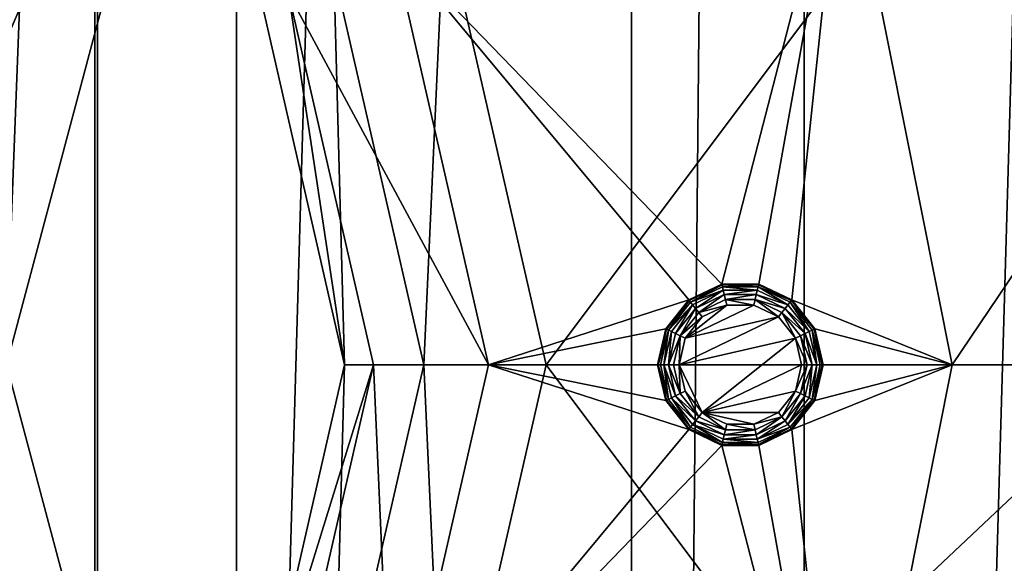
# Model space of a CAD drawing. Extents: x -3 to 104, y -79 to 161.
# Tile 88 of 203: x 18.28 to 25.12, y 46.93 to 50.71. Entities that reach past the tile are written whole.
import ezdxf

# ---------------------------------------------------------------- set-up
doc = ezdxf.new("R2010")
doc.units = 0
doc.header["$MEASUREMENT"] = 0

msp = doc.modelspace()

# ---------------------------------------------------------------- linework, layer by layer
for points in [[(17.620001, 0, -71.599998), (17.620001, 130, -71.599998), (18.82, 130, -71.599998)], [(18.82, 0, -71.599998), (17.620001, 0, -71.599998), (18.82, 130, -71.599998)], [(22.530001, 130, -10.3), (18.82, 0, -10.3), (18.82, 130, -10.3)], [(22.530001, 0, -10.3), (18.82, 0, -10.3), (22.530001, 130, -10.3)], [(18.82, 130, -10.3), (18.82, 0, -71.599998), (18.82, 130, -71.599998)], [(18.82, 0, -10.3), (18.82, 0, -71.599998), (18.82, 130, -10.3)], [(22.530001, 0, -71.599998), (22.530001, 130, -71.599998), (23.73, 130, -71.599998)], [(23.73, 0, -71.599998), (22.530001, 0, -71.599998), (23.73, 130, -71.599998)], [(22.530001, 130, -71.599998), (22.530001, 0, -10.3), (22.530001, 130, -10.3)], [(22.530001, 0, -71.599998), (22.530001, 0, -10.3), (22.530001, 130, -71.599998)], [(27.440001, 130, -10.3), (23.73, 0, -10.3), (23.73, 130, -10.3)], [(27.440001, 0, -10.3), (23.73, 0, -10.3), (27.440001, 130, -10.3)], [(23.73, 130, -10.3), (23.73, 0, -71.599998), (23.73, 130, -71.599998)], [(23.73, 0, -10.3), (23.73, 0, -71.599998), (23.73, 130, -10.3)], [(36.471001, 29.076, 0.1), (15.471, 126.727997, 0.1), (36.471001, 116.879997, 0.1)], [(15.471, 19.228001, 0.1), (15.471, 126.727997, 0.1), (36.471001, 29.076, 0.1)], [(2.9217, 124.593002), (36.411301, 23.4326), (36.411301, 112.523003)], [(2.9217, 5.4074), (36.411301, 23.4326), (2.9217, 124.593002)], [(5.1713, 6.7213, -72.699997), (95.428703, 123.278999, -72.699997), (5.1713, 123.278999, -72.699997)], [(5.1713, 6.7213, -72.699997), (95.428703, 6.7213, -72.699997), (95.428703, 123.278999, -72.699997)], [(36.945, 29.2971, 18.9), (9.6776, 87.4431, 18.9), (8.9759, 87.105202, 18.9)], [(37.4501, 29.4324, 18.9), (9.6776, 87.4431, 18.9), (36.945, 29.2971, 18.9)], [(37.971001, 29.478001, 18.9), (9.6776, 87.4431, 18.9), (37.4501, 29.4324, 18.9)], [(37.971001, 29.478001, 18.9), (72.336403, 70.811302, 18.9), (9.6776, 87.4431, 18.9)], [(72.509804, 70.052002, 54.099998), (9.6776, 22.179501, 54.099998), (9.6776, 87.4431, 54.099998)], [(36.471001, 29.076, 18.9), (8.9759, 87.105202, 18.9), (8.9759, 22.517401, 18.9)], [(36.945, 29.2971, 18.9), (8.9759, 87.105202, 18.9), (36.471001, 29.076, 18.9)], [(72.509804, 70.052002, 54.099998), (10.1631, 21.570601, 54.099998), (9.6776, 22.179501, 54.099998)], [(72.509804, 21.570601, 54.099998), (10.1631, 21.570601, 54.099998), (72.509804, 70.052002, 54.099998)], [(18.799999, 33.200001, -76.900002), (17.6, 33.200001, -76.900002), (18.799999, 64.400002, -76.900002)], [(18.799999, 64.400002, -76.900002), (17.6, 33.200001, -76.900002), (17.6, 64.400002, -76.900002)], [(38.599998, 64.400002, -74.699997), (38.599998, 33.200001, -74.699997), (18.799999, 64.400002, -74.699997)], [(38.599998, 33.200001, -74.699997), (18.799999, 33.200001, -74.699997), (18.799999, 64.400002, -74.699997)], [(18.799999, 33.200001, -76.900002), (18.799999, 64.400002, -76.900002), (18.799999, 33.200001, -74.699997)], [(18.799999, 33.200001, -74.699997), (18.799999, 64.400002, -76.900002), (18.799999, 64.400002, -74.699997)], [(26.243, 50.509701, 71.425003), (24.754499, 54.329399, 71.382202), (23.9988, 52.127201, 68.099998)], [(26.243, 50.509701, 71.425003), (25.5597, 53.739899, 71.400299), (24.754499, 54.329399, 71.382202)], [(17.849701, 49.786499, 62.200001), (19.7864, 54.311298, 62.200001), (16.9063, 50.969501, 62.200001)], [(18.186399, 48.311298, 62.200001), (19.7864, 54.311298, 62.200001), (17.849701, 49.786499, 62.200001)], [(19.7864, 42.311298, 62.200001), (19.7864, 54.311298, 62.200001), (18.186399, 48.311298, 62.200001)], [(19.7864, 54.311298, 55.700001), (28.586399, 50.611301, 55.700001), (28.586399, 54.2113, 55.700001)], [(19.7864, 42.311298, 55.700001), (28.586399, 50.611301, 55.700001), (19.7864, 54.311298, 55.700001)], [(19.7864, 54.311298, 62.200001), (19.7864, 42.311298, 62.200001), (19.7864, 54.311298, 55.700001)], [(19.7864, 42.311298, 62.200001), (19.7864, 42.311298, 55.700001), (19.7864, 54.311298, 55.700001)], [(25.1595, 52.607899, 66.050003), (21.937201, 48.311298, 66.050003), (21.229, 51.413898, 66.050003)], [(26.014099, 48.311298, 66.050003), (21.937201, 48.311298, 66.050003), (25.1595, 52.607899, 66.050003)], [(23.158501, 48.871899, 68.099998), (23.9988, 52.127201, 68.099998), (20.868, 51.240002, 68.099998)], [(23.158501, 48.871899, 68.099998), (23.4144, 48.871899, 68.099998), (23.9988, 52.127201, 68.099998)], [(23.4144, 48.871899, 68.099998), (23.645, 48.760899, 68.099998), (23.9988, 52.127201, 68.099998)], [(23.645, 48.760899, 68.099998), (24.7579, 48.311298, 68.099998), (23.9988, 52.127201, 68.099998)], [(24.7579, 48.311298, 68.099998), (26.243, 50.509701, 71.425003), (23.9988, 52.127201, 68.099998)], [(21.229, 51.413898, 66.050003), (21.086399, 48.311298, 67.650002), (20.4625, 51.0448, 67.650002)], [(21.229, 51.413898, 66.050003), (21.937201, 48.311298, 66.050003), (21.086399, 48.311298, 67.650002)], [(21.5364, 48.311298, 68.099998), (20.868, 51.240002, 68.099998), (20.1472, 50.892899, 68.900002)], [(22.9279, 48.760899, 68.099998), (23.158501, 48.871899, 68.099998), (20.868, 51.240002, 68.099998)], [(21.5364, 48.311298, 68.099998), (22.9279, 48.760899, 68.099998), (20.868, 51.240002, 68.099998)], [(20.5364, 48.311298, 67.650002), (19.966999, 50.806099, 67.650002), (20.4625, 51.0448, 67.650002)], [(21.086399, 48.311298, 67.650002), (20.5364, 48.311298, 67.650002), (20.4625, 51.0448, 67.650002)], [(20.5364, 48.311298, 68.900002), (20.1472, 50.892899, 68.900002), (19.966999, 50.806099, 68.900002)], [(20.5364, 48.311298, 68.900002), (20.736401, 48.311298, 68.900002), (20.1472, 50.892899, 68.900002)], [(21.5364, 48.311298, 68.099998), (20.1472, 50.892899, 68.900002), (20.736401, 48.311298, 68.900002)], [(19.966999, 50.806099, 68.900002), (19.966999, 50.806099, 67.650002), (20.5364, 48.311298, 68.900002)], [(19.966999, 50.806099, 67.650002), (20.5364, 48.311298, 67.650002), (20.5364, 48.311298, 68.900002)], [(10.3364, 20.8113, 55.700001), (72.336403, 20.8113, 55.700001), (40.586399, 50.611301, 55.700001)], [(10.3364, 20.8113, 55.700001), (40.586399, 50.611301, 55.700001), (19.7864, 42.311298, 55.700001)], [(19.7864, 42.311298, 55.700001), (40.586399, 50.611301, 55.700001), (34.586399, 50.611301, 55.700001)], [(19.7864, 42.311298, 55.700001), (34.586399, 50.611301, 55.700001), (28.586399, 50.611301, 55.700001)], [(26.4512, 48.311298, 71.426903), (26.243, 50.509701, 71.425003), (24.7579, 48.311298, 68.099998)], [(23.158501, 48.871899, 68.099998), (22.9279, 48.760899, 68.25), (23.158501, 48.871899, 68.25)], [(23.158501, 48.871899, 68.099998), (22.9279, 48.760899, 68.099998), (22.9279, 48.760899, 68.25)], [(22.931101, 48.756901, 68.288803), (23.158501, 48.871899, 68.25), (22.9279, 48.760899, 68.25)], [(22.931101, 48.756901, 68.288803), (23.159599, 48.866901, 68.288803), (23.158501, 48.871899, 68.25)], [(22.9405, 48.745098, 68.324997), (23.159599, 48.866901, 68.288803), (22.931101, 48.756901, 68.288803)], [(22.9405, 48.745098, 68.324997), (23.163, 48.852299, 68.324997), (23.159599, 48.866901, 68.288803)], [(22.9405, 48.745098, 68.324997), (23.168301, 48.829102, 68.356102), (23.163, 48.852299, 68.324997)], [(23.4144, 48.871899, 68.099998), (23.158501, 48.871899, 68.25), (23.4144, 48.871899, 68.25)], [(23.4144, 48.871899, 68.099998), (23.158501, 48.871899, 68.099998), (23.158501, 48.871899, 68.25)], [(23.159599, 48.866901, 68.288803), (23.4144, 48.871899, 68.25), (23.158501, 48.871899, 68.25)], [(23.159599, 48.866901, 68.288803), (23.4133, 48.866901, 68.288803), (23.4144, 48.871899, 68.25)], [(23.163, 48.852299, 68.324997), (23.4133, 48.866901, 68.288803), (23.159599, 48.866901, 68.288803)], [(23.163, 48.852299, 68.324997), (23.409901, 48.852299, 68.324997), (23.4133, 48.866901, 68.288803)], [(23.163, 48.852299, 68.324997), (23.168301, 48.829102, 68.356102), (23.4046, 48.829102, 68.356102)], [(23.163, 48.852299, 68.324997), (23.4046, 48.829102, 68.356102), (23.409901, 48.852299, 68.324997)], [(23.409901, 48.852299, 68.324997), (23.4046, 48.829102, 68.356102), (23.617599, 48.726501, 68.356102)], [(23.409901, 48.852299, 68.324997), (23.6418, 48.756901, 68.288803), (23.4133, 48.866901, 68.288803)], [(23.409901, 48.852299, 68.324997), (23.617599, 48.726501, 68.356102), (23.632401, 48.745098, 68.324997)], [(23.409901, 48.852299, 68.324997), (23.632401, 48.745098, 68.324997), (23.6418, 48.756901, 68.288803)], [(23.4133, 48.866901, 68.288803), (23.645, 48.760899, 68.25), (23.4144, 48.871899, 68.25)], [(23.4133, 48.866901, 68.288803), (23.6418, 48.756901, 68.288803), (23.645, 48.760899, 68.25)], [(23.645, 48.760899, 68.099998), (23.4144, 48.871899, 68.25), (23.645, 48.760899, 68.25)], [(23.645, 48.760899, 68.099998), (23.4144, 48.871899, 68.099998), (23.4144, 48.871899, 68.25)], [(22.9405, 48.745098, 68.324997), (22.955299, 48.726501, 68.356102), (23.168301, 48.829102, 68.356102)], [(22.974701, 48.702202, 68.379898), (23.168301, 48.829102, 68.356102), (22.955299, 48.726501, 68.356102)], [(22.974701, 48.702202, 68.379898), (23.1752, 48.798801, 68.379898), (23.168301, 48.829102, 68.356102)], [(22.997299, 48.673901, 68.394897), (23.1752, 48.798801, 68.379898), (22.974701, 48.702202, 68.379898)], [(22.997299, 48.673901, 68.394897), (23.183201, 48.7635, 68.394897), (23.1752, 48.798801, 68.379898)], [(23.1752, 48.798801, 68.379898), (23.4046, 48.829102, 68.356102), (23.168301, 48.829102, 68.356102)], [(23.1752, 48.798801, 68.379898), (23.397699, 48.798801, 68.379898), (23.4046, 48.829102, 68.356102)], [(23.183201, 48.7635, 68.394897), (23.397699, 48.798801, 68.379898), (23.1752, 48.798801, 68.379898)], [(23.183201, 48.7635, 68.394897), (23.3897, 48.7635, 68.394897), (23.397699, 48.798801, 68.379898)], [(23.3897, 48.7635, 68.394897), (23.5982, 48.702202, 68.379898), (23.397699, 48.798801, 68.379898)], [(23.397699, 48.798801, 68.379898), (23.617599, 48.726501, 68.356102), (23.4046, 48.829102, 68.356102)], [(23.397699, 48.798801, 68.379898), (23.5982, 48.702202, 68.379898), (23.617599, 48.726501, 68.356102)], [(21.5364, 48.311298, 68.099998), (22.7684, 48.560799, 68.099998), (22.9279, 48.760899, 68.099998)], [(22.9279, 48.760899, 68.099998), (22.7684, 48.560799, 68.25), (22.9279, 48.760899, 68.25)], [(22.9279, 48.760899, 68.099998), (22.7684, 48.560799, 68.099998), (22.7684, 48.560799, 68.25)], [(22.773001, 48.558601, 68.288803), (22.9279, 48.760899, 68.25), (22.7684, 48.560799, 68.25)], [(22.773001, 48.558601, 68.288803), (22.931101, 48.756901, 68.288803), (22.9279, 48.760899, 68.25)], [(22.786501, 48.552101, 68.324997), (22.931101, 48.756901, 68.288803), (22.773001, 48.558601, 68.288803)], [(22.786501, 48.552101, 68.324997), (22.9405, 48.745098, 68.324997), (22.931101, 48.756901, 68.288803)], [(22.786501, 48.552101, 68.324997), (22.955299, 48.726501, 68.356102), (22.9405, 48.745098, 68.324997)], [(22.786501, 48.552101, 68.324997), (22.808001, 48.541698, 68.356102), (22.955299, 48.726501, 68.356102)], [(22.836, 48.528198, 68.379898), (22.955299, 48.726501, 68.356102), (22.808001, 48.541698, 68.356102)], [(22.836, 48.528198, 68.379898), (22.974701, 48.702202, 68.379898), (22.955299, 48.726501, 68.356102)], [(22.9035, 48.495701, 68.400002), (23.551399, 48.6436, 68.400002), (23.381001, 48.7257, 68.400002)], [(22.9035, 48.495701, 68.400002), (23.381001, 48.7257, 68.400002), (23.1919, 48.7257, 68.400002)], [(22.9035, 48.495701, 68.400002), (23.1919, 48.7257, 68.400002), (23.0215, 48.6436, 68.400002)], [(22.997299, 48.673901, 68.394897), (23.1919, 48.7257, 68.400002), (23.183201, 48.7635, 68.394897)], [(22.997299, 48.673901, 68.394897), (23.0215, 48.6436, 68.400002), (23.1919, 48.7257, 68.400002)], [(23.183201, 48.7635, 68.394897), (23.1919, 48.7257, 68.400002), (23.381001, 48.7257, 68.400002)], [(23.183201, 48.7635, 68.394897), (23.381001, 48.7257, 68.400002), (23.3897, 48.7635, 68.394897)], [(23.3897, 48.7635, 68.394897), (23.381001, 48.7257, 68.400002), (23.551399, 48.6436, 68.400002)], [(23.3897, 48.7635, 68.394897), (23.551399, 48.6436, 68.400002), (23.5756, 48.673901, 68.394897)], [(23.3897, 48.7635, 68.394897), (23.5756, 48.673901, 68.394897), (23.5982, 48.702202, 68.379898)], [(23.5982, 48.702202, 68.379898), (23.7649, 48.541698, 68.356102), (23.617599, 48.726501, 68.356102)], [(23.632401, 48.745098, 68.324997), (23.617599, 48.726501, 68.356102), (23.7649, 48.541698, 68.356102)], [(23.632401, 48.745098, 68.324997), (23.7999, 48.558601, 68.288803), (23.6418, 48.756901, 68.288803)], [(23.632401, 48.745098, 68.324997), (23.7864, 48.552101, 68.324997), (23.7999, 48.558601, 68.288803)], [(23.632401, 48.745098, 68.324997), (23.7649, 48.541698, 68.356102), (23.7864, 48.552101, 68.324997)], [(23.6418, 48.756901, 68.288803), (23.804501, 48.560799, 68.25), (23.645, 48.760899, 68.25)], [(23.6418, 48.756901, 68.288803), (23.7999, 48.558601, 68.288803), (23.804501, 48.560799, 68.25)], [(23.804501, 48.560799, 68.099998), (24.7579, 48.311298, 68.099998), (23.645, 48.760899, 68.099998)], [(23.804501, 48.560799, 68.099998), (23.645, 48.760899, 68.25), (23.804501, 48.560799, 68.25)], [(23.804501, 48.560799, 68.099998), (23.645, 48.760899, 68.099998), (23.645, 48.760899, 68.25)], [(22.868601, 48.5126, 68.394897), (22.974701, 48.702202, 68.379898), (22.836, 48.528198, 68.379898)], [(22.868601, 48.5126, 68.394897), (22.997299, 48.673901, 68.394897), (22.974701, 48.702202, 68.379898)], [(22.868601, 48.5126, 68.394897), (23.0215, 48.6436, 68.400002), (22.997299, 48.673901, 68.394897)], [(23.5756, 48.673901, 68.394897), (23.551399, 48.6436, 68.400002), (23.669399, 48.495701, 68.400002)], [(23.5756, 48.673901, 68.394897), (23.7369, 48.528198, 68.379898), (23.5982, 48.702202, 68.379898)], [(23.5756, 48.673901, 68.394897), (23.7043, 48.5126, 68.394897), (23.7369, 48.528198, 68.379898)], [(23.5756, 48.673901, 68.394897), (23.669399, 48.495701, 68.400002), (23.7043, 48.5126, 68.394897)], [(23.5982, 48.702202, 68.379898), (23.7369, 48.528198, 68.379898), (23.7649, 48.541698, 68.356102)], [(22.861401, 48.311298, 68.400002), (23.669399, 48.495701, 68.400002), (23.551399, 48.6436, 68.400002)], [(22.861401, 48.311298, 68.400002), (23.551399, 48.6436, 68.400002), (22.9035, 48.495701, 68.400002)], [(22.868601, 48.5126, 68.394897), (22.9035, 48.495701, 68.400002), (23.0215, 48.6436, 68.400002)], [(21.5364, 48.311298, 68.099998), (22.711399, 48.311298, 68.099998), (22.7684, 48.560799, 68.099998)], [(22.7684, 48.560799, 68.099998), (22.711399, 48.311298, 68.099998), (22.711399, 48.311298, 68.25)], [(22.7684, 48.560799, 68.099998), (22.711399, 48.311298, 68.25), (22.7684, 48.560799, 68.25)], [(22.773001, 48.558601, 68.288803), (22.7684, 48.560799, 68.25), (22.711399, 48.311298, 68.25)], [(22.773001, 48.558601, 68.288803), (22.711399, 48.311298, 68.25), (22.7166, 48.311298, 68.288803)], [(22.786501, 48.552101, 68.324997), (22.773001, 48.558601, 68.288803), (22.7166, 48.311298, 68.288803)], [(22.786501, 48.552101, 68.324997), (22.7166, 48.311298, 68.288803), (22.731501, 48.311298, 68.324997)], [(22.786501, 48.552101, 68.324997), (22.731501, 48.311298, 68.324997), (22.7554, 48.311298, 68.356102)], [(22.786501, 48.552101, 68.324997), (22.7554, 48.311298, 68.356102), (22.808001, 48.541698, 68.356102)], [(22.7864, 48.311298, 68.379898), (22.808001, 48.541698, 68.356102), (22.7554, 48.311298, 68.356102)], [(22.836, 48.528198, 68.379898), (22.808001, 48.541698, 68.356102), (22.7864, 48.311298, 68.379898)], [(22.868601, 48.5126, 68.394897), (22.836, 48.528198, 68.379898), (22.7864, 48.311298, 68.379898)], [(22.868601, 48.5126, 68.394897), (22.7864, 48.311298, 68.379898), (22.822599, 48.311298, 68.394897)], [(22.868601, 48.5126, 68.394897), (22.822599, 48.311298, 68.394897), (22.861401, 48.311298, 68.400002)], [(22.868601, 48.5126, 68.394897), (22.861401, 48.311298, 68.400002), (22.9035, 48.495701, 68.400002)], [(23.7043, 48.5126, 68.394897), (23.669399, 48.495701, 68.400002), (23.750299, 48.311298, 68.394897)], [(23.7043, 48.5126, 68.394897), (23.7864, 48.311298, 68.379898), (23.7369, 48.528198, 68.379898)], [(23.7043, 48.5126, 68.394897), (23.750299, 48.311298, 68.394897), (23.7864, 48.311298, 68.379898)], [(23.7369, 48.528198, 68.379898), (23.817499, 48.311298, 68.356102), (23.7649, 48.541698, 68.356102)], [(23.7369, 48.528198, 68.379898), (23.7864, 48.311298, 68.379898), (23.817499, 48.311298, 68.356102)], [(23.7864, 48.552101, 68.324997), (23.7649, 48.541698, 68.356102), (23.817499, 48.311298, 68.356102)], [(23.7864, 48.552101, 68.324997), (23.8563, 48.311298, 68.288803), (23.7999, 48.558601, 68.288803)], [(23.7864, 48.552101, 68.324997), (23.841299, 48.311298, 68.324997), (23.8563, 48.311298, 68.288803)], [(23.7864, 48.552101, 68.324997), (23.817499, 48.311298, 68.356102), (23.841299, 48.311298, 68.324997)], [(23.7999, 48.558601, 68.288803), (23.861401, 48.311298, 68.25), (23.804501, 48.560799, 68.25)], [(23.7999, 48.558601, 68.288803), (23.8563, 48.311298, 68.288803), (23.861401, 48.311298, 68.25)], [(23.861401, 48.311298, 68.099998), (24.7579, 48.311298, 68.099998), (23.804501, 48.560799, 68.099998)], [(23.861401, 48.311298, 68.099998), (23.804501, 48.560799, 68.25), (23.861401, 48.311298, 68.25)], [(23.861401, 48.311298, 68.099998), (23.804501, 48.560799, 68.099998), (23.804501, 48.560799, 68.25)], [(23.0215, 47.979, 68.400002), (23.669399, 48.495701, 68.400002), (22.861401, 48.311298, 68.400002)], [(23.0215, 47.979, 68.400002), (23.711399, 48.311298, 68.400002), (23.669399, 48.495701, 68.400002)], [(23.669399, 48.495701, 68.400002), (23.711399, 48.311298, 68.400002), (23.750299, 48.311298, 68.394897)], [(19.7864, 42.311298, 62.200001), (18.186399, 48.311298, 62.200001), (17.849701, 46.836102, 62.200001)], [(20.4625, 45.577801, 67.650002), (19.966999, 45.816502, 67.650002), (20.5364, 48.311298, 67.650002)], [(20.5364, 48.311298, 67.650002), (19.966999, 45.816502, 67.650002), (20.5364, 48.311298, 68.900002)], [(20.5364, 48.311298, 68.900002), (19.966999, 45.816502, 67.650002), (19.966999, 45.816502, 68.900002)], [(19.966999, 45.816502, 68.900002), (20.1472, 45.729698, 68.900002), (20.736401, 48.311298, 68.900002)], [(19.966999, 45.816502, 68.900002), (20.736401, 48.311298, 68.900002), (20.5364, 48.311298, 68.900002)], [(20.868, 45.382599, 68.099998), (20.736401, 48.311298, 68.900002), (20.1472, 45.729698, 68.900002)], [(21.086399, 48.311298, 67.650002), (21.229, 45.208698, 66.050003), (20.4625, 45.577801, 67.650002)], [(20.4625, 45.577801, 67.650002), (20.5364, 48.311298, 67.650002), (21.086399, 48.311298, 67.650002)], [(20.868, 45.382599, 68.099998), (21.5364, 48.311298, 68.099998), (20.736401, 48.311298, 68.900002)], [(20.868, 45.382599, 68.099998), (22.9279, 47.861801, 68.099998), (21.5364, 48.311298, 68.099998)], [(21.937201, 48.311298, 66.050003), (21.229, 45.208698, 66.050003), (21.086399, 48.311298, 67.650002)], [(25.1595, 44.014702, 66.050003), (21.229, 45.208698, 66.050003), (21.937201, 48.311298, 66.050003)], [(21.5364, 48.311298, 68.099998), (22.9279, 47.861801, 68.099998), (22.7684, 48.061798, 68.099998)], [(21.5364, 48.311298, 68.099998), (22.7684, 48.061798, 68.099998), (22.711399, 48.311298, 68.099998)], [(26.014099, 48.311298, 66.050003), (25.1595, 44.014702, 66.050003), (21.937201, 48.311298, 66.050003)], [(22.773001, 48.063999, 68.288803), (22.7166, 48.311298, 68.288803), (22.711399, 48.311298, 68.25)], [(22.773001, 48.063999, 68.288803), (22.711399, 48.311298, 68.25), (22.7684, 48.061798, 68.25)], [(22.711399, 48.311298, 68.099998), (22.7684, 48.061798, 68.25), (22.711399, 48.311298, 68.25)], [(22.711399, 48.311298, 68.099998), (22.7684, 48.061798, 68.099998), (22.7684, 48.061798, 68.25)], [(22.786501, 48.070499, 68.324997), (22.731501, 48.311298, 68.324997), (22.7166, 48.311298, 68.288803)], [(22.786501, 48.070499, 68.324997), (22.7166, 48.311298, 68.288803), (22.773001, 48.063999, 68.288803)], [(22.786501, 48.070499, 68.324997), (22.7554, 48.311298, 68.356102), (22.731501, 48.311298, 68.324997)], [(22.786501, 48.070499, 68.324997), (22.808001, 48.080898, 68.356102), (22.7554, 48.311298, 68.356102)], [(22.836, 48.094398, 68.379898), (22.7864, 48.311298, 68.379898), (22.7554, 48.311298, 68.356102)], [(22.836, 48.094398, 68.379898), (22.7554, 48.311298, 68.356102), (22.808001, 48.080898, 68.356102)], [(22.868601, 48.1101, 68.394897), (22.822599, 48.311298, 68.394897), (22.7864, 48.311298, 68.379898)], [(22.868601, 48.1101, 68.394897), (22.7864, 48.311298, 68.379898), (22.836, 48.094398, 68.379898)], [(22.868601, 48.1101, 68.394897), (22.861401, 48.311298, 68.400002), (22.822599, 48.311298, 68.394897)], [(22.868601, 48.1101, 68.394897), (22.9035, 48.1269, 68.400002), (22.861401, 48.311298, 68.400002)], [(23.0215, 47.979, 68.400002), (22.861401, 48.311298, 68.400002), (22.9035, 48.1269, 68.400002)], [(23.0215, 47.979, 68.400002), (23.669399, 48.1269, 68.400002), (23.711399, 48.311298, 68.400002)], [(23.645, 47.861801, 68.099998), (24.7579, 48.311298, 68.099998), (23.804501, 48.061798, 68.099998)], [(23.9988, 44.495399, 68.099998), (24.7579, 48.311298, 68.099998), (23.645, 47.861801, 68.099998)], [(23.711399, 48.311298, 68.400002), (23.669399, 48.1269, 68.400002), (23.750299, 48.311298, 68.394897)], [(23.7043, 48.1101, 68.394897), (23.750299, 48.311298, 68.394897), (23.669399, 48.1269, 68.400002)], [(23.7043, 48.1101, 68.394897), (23.7864, 48.311298, 68.379898), (23.750299, 48.311298, 68.394897)], [(23.7043, 48.1101, 68.394897), (23.7369, 48.094398, 68.379898), (23.7864, 48.311298, 68.379898)], [(23.7369, 48.094398, 68.379898), (23.7649, 48.080898, 68.356102), (23.7864, 48.311298, 68.379898)], [(23.7864, 48.070499, 68.324997), (23.817499, 48.311298, 68.356102), (23.7649, 48.080898, 68.356102)], [(23.7864, 48.311298, 68.379898), (23.7649, 48.080898, 68.356102), (23.817499, 48.311298, 68.356102)], [(23.7864, 48.070499, 68.324997), (23.8563, 48.311298, 68.288803), (23.841299, 48.311298, 68.324997)], [(23.7864, 48.070499, 68.324997), (23.841299, 48.311298, 68.324997), (23.817499, 48.311298, 68.356102)], [(23.7864, 48.070499, 68.324997), (23.7999, 48.063999, 68.288803), (23.8563, 48.311298, 68.288803)], [(23.7999, 48.063999, 68.288803), (23.861401, 48.311298, 68.25), (23.8563, 48.311298, 68.288803)], [(23.7999, 48.063999, 68.288803), (23.804501, 48.061798, 68.25), (23.861401, 48.311298, 68.25)], [(23.804501, 48.061798, 68.099998), (24.7579, 48.311298, 68.099998), (23.861401, 48.311298, 68.099998)], [(23.804501, 48.061798, 68.099998), (23.861401, 48.311298, 68.099998), (23.861401, 48.311298, 68.25)], [(23.804501, 48.061798, 68.099998), (23.861401, 48.311298, 68.25), (23.804501, 48.061798, 68.25)], [(23.9988, 44.495399, 68.099998), (26.4512, 48.311298, 71.426903), (24.7579, 48.311298, 68.099998)], [(25.507299, 43.728401, 71.412003), (26.4512, 48.311298, 71.426903), (23.9988, 44.495399, 68.099998)], [(22.997299, 47.9487, 68.394897), (22.868601, 48.1101, 68.394897), (22.836, 48.094398, 68.379898)], [(22.997299, 47.9487, 68.394897), (22.9035, 48.1269, 68.400002), (22.868601, 48.1101, 68.394897)], [(22.997299, 47.9487, 68.394897), (23.0215, 47.979, 68.400002), (22.9035, 48.1269, 68.400002)], [(23.0215, 47.979, 68.400002), (23.551399, 47.979, 68.400002), (23.669399, 48.1269, 68.400002)], [(23.5756, 47.9487, 68.394897), (23.669399, 48.1269, 68.400002), (23.551399, 47.979, 68.400002)], [(23.7043, 48.1101, 68.394897), (23.669399, 48.1269, 68.400002), (23.5756, 47.9487, 68.394897)], [(23.7043, 48.1101, 68.394897), (23.5756, 47.9487, 68.394897), (23.5982, 47.920399, 68.379898)], [(23.7043, 48.1101, 68.394897), (23.5982, 47.920399, 68.379898), (23.7369, 48.094398, 68.379898)], [(22.931101, 47.8657, 68.288803), (22.773001, 48.063999, 68.288803), (22.7684, 48.061798, 68.25)], [(22.931101, 47.8657, 68.288803), (22.7684, 48.061798, 68.25), (22.9279, 47.861801, 68.25)], [(22.7684, 48.061798, 68.099998), (22.9279, 47.861801, 68.25), (22.7684, 48.061798, 68.25)], [(22.7684, 48.061798, 68.099998), (22.9279, 47.861801, 68.099998), (22.9279, 47.861801, 68.25)], [(22.9405, 47.877499, 68.324997), (22.786501, 48.070499, 68.324997), (22.773001, 48.063999, 68.288803)], [(22.9405, 47.877499, 68.324997), (22.773001, 48.063999, 68.288803), (22.931101, 47.8657, 68.288803)], [(22.9405, 47.877499, 68.324997), (22.808001, 48.080898, 68.356102), (22.786501, 48.070499, 68.324997)], [(22.974701, 47.920399, 68.379898), (22.836, 48.094398, 68.379898), (22.808001, 48.080898, 68.356102)], [(22.9405, 47.877499, 68.324997), (22.955299, 47.896099, 68.356102), (22.808001, 48.080898, 68.356102)], [(22.974701, 47.920399, 68.379898), (22.808001, 48.080898, 68.356102), (22.955299, 47.896099, 68.356102)], [(22.997299, 47.9487, 68.394897), (22.836, 48.094398, 68.379898), (22.974701, 47.920399, 68.379898)], [(23.7369, 48.094398, 68.379898), (23.5982, 47.920399, 68.379898), (23.617599, 47.896099, 68.356102)], [(23.7369, 48.094398, 68.379898), (23.617599, 47.896099, 68.356102), (23.7649, 48.080898, 68.356102)], [(23.7864, 48.070499, 68.324997), (23.7649, 48.080898, 68.356102), (23.617599, 47.896099, 68.356102)], [(23.7864, 48.070499, 68.324997), (23.617599, 47.896099, 68.356102), (23.632401, 47.877499, 68.324997)], [(23.7864, 48.070499, 68.324997), (23.632401, 47.877499, 68.324997), (23.6418, 47.8657, 68.288803)], [(23.7864, 48.070499, 68.324997), (23.6418, 47.8657, 68.288803), (23.7999, 48.063999, 68.288803)], [(23.7999, 48.063999, 68.288803), (23.6418, 47.8657, 68.288803), (23.645, 47.861801, 68.25)], [(23.7999, 48.063999, 68.288803), (23.645, 47.861801, 68.25), (23.804501, 48.061798, 68.25)], [(23.645, 47.861801, 68.099998), (23.804501, 48.061798, 68.25), (23.645, 47.861801, 68.25)], [(23.645, 47.861801, 68.099998), (23.804501, 48.061798, 68.099998), (23.804501, 48.061798, 68.25)], [(23.183201, 47.8591, 68.394897), (23.0215, 47.979, 68.400002), (22.997299, 47.9487, 68.394897)], [(23.183201, 47.8591, 68.394897), (23.1919, 47.896999, 68.400002), (23.0215, 47.979, 68.400002)], [(23.0215, 47.979, 68.400002), (23.1919, 47.896999, 68.400002), (23.381001, 47.896999, 68.400002)], [(23.0215, 47.979, 68.400002), (23.381001, 47.896999, 68.400002), (23.551399, 47.979, 68.400002)], [(23.5756, 47.9487, 68.394897), (23.551399, 47.979, 68.400002), (23.381001, 47.896999, 68.400002)], [(23.163, 47.770302, 68.324997), (22.955299, 47.896099, 68.356102), (22.9405, 47.877499, 68.324997)], [(23.1752, 47.823799, 68.379898), (22.974701, 47.920399, 68.379898), (22.955299, 47.896099, 68.356102)], [(23.163, 47.770302, 68.324997), (23.168301, 47.793598, 68.356102), (22.955299, 47.896099, 68.356102)], [(23.1752, 47.823799, 68.379898), (22.955299, 47.896099, 68.356102), (23.168301, 47.793598, 68.356102)], [(23.183201, 47.8591, 68.394897), (22.997299, 47.9487, 68.394897), (22.974701, 47.920399, 68.379898)], [(23.183201, 47.8591, 68.394897), (22.974701, 47.920399, 68.379898), (23.1752, 47.823799, 68.379898)], [(23.3897, 47.8591, 68.394897), (23.1919, 47.896999, 68.400002), (23.183201, 47.8591, 68.394897)], [(23.3897, 47.8591, 68.394897), (23.381001, 47.896999, 68.400002), (23.1919, 47.896999, 68.400002)], [(23.5756, 47.9487, 68.394897), (23.381001, 47.896999, 68.400002), (23.3897, 47.8591, 68.394897)], [(23.5756, 47.9487, 68.394897), (23.3897, 47.8591, 68.394897), (23.397699, 47.823799, 68.379898)], [(23.5756, 47.9487, 68.394897), (23.397699, 47.823799, 68.379898), (23.5982, 47.920399, 68.379898)], [(23.5982, 47.920399, 68.379898), (23.397699, 47.823799, 68.379898), (23.4046, 47.793598, 68.356102)], [(23.5982, 47.920399, 68.379898), (23.4046, 47.793598, 68.356102), (23.617599, 47.896099, 68.356102)], [(23.632401, 47.877499, 68.324997), (23.617599, 47.896099, 68.356102), (23.4046, 47.793598, 68.356102)], [(20.868, 45.382599, 68.099998), (23.158501, 47.750702, 68.099998), (22.9279, 47.861801, 68.099998)], [(23.159599, 47.755699, 68.288803), (22.931101, 47.8657, 68.288803), (22.9279, 47.861801, 68.25)], [(23.159599, 47.755699, 68.288803), (22.9279, 47.861801, 68.25), (23.158501, 47.750702, 68.25)], [(22.9279, 47.861801, 68.099998), (23.158501, 47.750702, 68.25), (22.9279, 47.861801, 68.25)], [(22.9279, 47.861801, 68.099998), (23.158501, 47.750702, 68.099998), (23.158501, 47.750702, 68.25)], [(23.163, 47.770302, 68.324997), (22.9405, 47.877499, 68.324997), (22.931101, 47.8657, 68.288803)], [(23.163, 47.770302, 68.324997), (22.931101, 47.8657, 68.288803), (23.159599, 47.755699, 68.288803)], [(23.3897, 47.8591, 68.394897), (23.183201, 47.8591, 68.394897), (23.1752, 47.823799, 68.379898)], [(23.3897, 47.8591, 68.394897), (23.1752, 47.823799, 68.379898), (23.397699, 47.823799, 68.379898)], [(23.632401, 47.877499, 68.324997), (23.4046, 47.793598, 68.356102), (23.409901, 47.770302, 68.324997)], [(23.632401, 47.877499, 68.324997), (23.409901, 47.770302, 68.324997), (23.4133, 47.755699, 68.288803)], [(23.632401, 47.877499, 68.324997), (23.4133, 47.755699, 68.288803), (23.6418, 47.8657, 68.288803)], [(23.6418, 47.8657, 68.288803), (23.4133, 47.755699, 68.288803), (23.4144, 47.750702, 68.25)], [(23.6418, 47.8657, 68.288803), (23.4144, 47.750702, 68.25), (23.645, 47.861801, 68.25)], [(23.9988, 44.495399, 68.099998), (23.645, 47.861801, 68.099998), (23.4144, 47.750702, 68.099998)], [(23.4144, 47.750702, 68.099998), (23.645, 47.861801, 68.25), (23.4144, 47.750702, 68.25)], [(23.4144, 47.750702, 68.099998), (23.645, 47.861801, 68.099998), (23.645, 47.861801, 68.25)], [(23.409901, 47.770302, 68.324997), (23.159599, 47.755699, 68.288803), (23.4133, 47.755699, 68.288803)], [(23.409901, 47.770302, 68.324997), (23.163, 47.770302, 68.324997), (23.159599, 47.755699, 68.288803)], [(23.409901, 47.770302, 68.324997), (23.168301, 47.793598, 68.356102), (23.163, 47.770302, 68.324997)], [(23.397699, 47.823799, 68.379898), (23.168301, 47.793598, 68.356102), (23.4046, 47.793598, 68.356102)], [(23.397699, 47.823799, 68.379898), (23.1752, 47.823799, 68.379898), (23.168301, 47.793598, 68.356102)], [(23.409901, 47.770302, 68.324997), (23.4046, 47.793598, 68.356102), (23.168301, 47.793598, 68.356102)], [(20.868, 45.382599, 68.099998), (23.9988, 44.495399, 68.099998), (23.158501, 47.750702, 68.099998)], [(23.4133, 47.755699, 68.288803), (23.158501, 47.750702, 68.25), (23.4144, 47.750702, 68.25)], [(23.4133, 47.755699, 68.288803), (23.159599, 47.755699, 68.288803), (23.158501, 47.750702, 68.25)], [(23.9988, 44.495399, 68.099998), (23.4144, 47.750702, 68.099998), (23.158501, 47.750702, 68.099998)], [(23.158501, 47.750702, 68.099998), (23.4144, 47.750702, 68.25), (23.158501, 47.750702, 68.25)], [(23.158501, 47.750702, 68.099998), (23.4144, 47.750702, 68.099998), (23.4144, 47.750702, 68.25)]]:
    msp.add_3dface(points)

doc.saveas('drawing.dxf')
